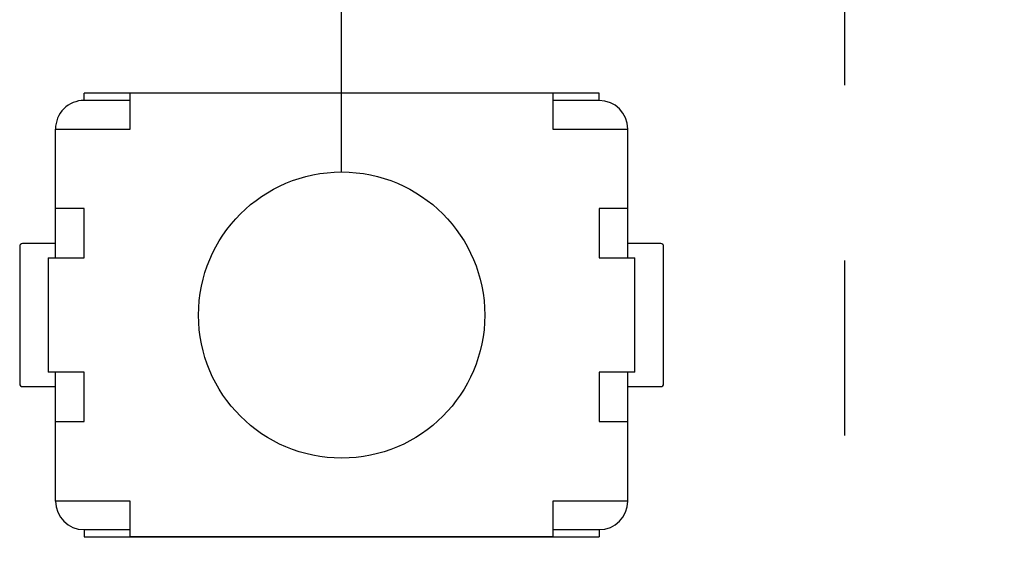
# Model space of a CAD drawing. Header units: millimetres. Extents: x 0 to 297, y 0 to 210.
# Tile 52 of 172: x 94 to 101, y 133 to 137. Entities that reach past the tile are written whole.
import ezdxf

# ---------------------------------------------------------------- set-up
doc = ezdxf.new("R2010")
doc.units = ezdxf.units.MM
doc.header["$LTSCALE"] = 16.335
doc.header["$PDMODE"] = 3
doc.header["$PDSIZE"] = 8
doc.linetypes.add('CENTER', pattern=[0.6, 0.375, -0.075, 0.075, -0.075])
doc.layers.get('0').update_dxf_attribs({"linetype": 'CONTINUOUS'})
doc.layers.get('Defpoints').update_dxf_attribs({"linetype": 'CONTINUOUS'})
doc.layers.add('SMT_TACTILE_DXF_CONTINUOUS_LINE', color=7, linetype='CONTINUOUS')
doc.styles.get("Standard").update_dxf_attribs({"font": '仿宋_GB2312.ttf'})
doc.dimstyles.get("Standard").update_dxf_attribs({"dimtxt": 2.5, "dimasz": 3.5, "dimexe": 1.5, "dimexo": 1, "dimtad": 1, "dimdsep": 46, "dimtxsty": 'Standard', "dimblk": '_FILLED', "dimblk1": '_FILLED', "dimblk2": '_FILLED', "dimcen": 0.09, "dimazin": 2, "dimtol": 1, "dimtp": 0.01, "dimtm": 0.01, "dimtfac": 1, "dimtofl": 0, "dimtmove": 0, "dimatfit": 3, "dimldrblk": '_FILLED', "dimfxl": 1, "dimtolj": 1, "dimarcsym": 0})

# ---------------------------------------------------------------- blocks, each defined once
blk = doc.blocks.new('_FILLED')
at = {"color": 0, "linetype": 'ByBlock'}
blk.add_solid([(0, 0), (-1, 0.1714), (-1, -0.1714)], dxfattribs=at)
blk = doc.blocks.new('*D22')
at = {"color": 0, "lineweight": -2, "transparency": 16777216}
for p, q in [((96.0533, 135.7737), (96.0533, 139.3114)), ((103.1035, 135.7737), (103.1035, 139.3114)), ((97.0533, 137.8114), (97.4196, 137.8114)), ((102.1035, 137.8114), (101.7172, 137.8114))]:
    blk.add_line(p, q, dxfattribs=at)
at = {"layer": 'Defpoints', "color": 0, "transparency": 16777216}
for p in [(96.0533, 137.8114), (96.0533, 134.7737), (103.1035, 134.7737)]:
    blk.add_point(p, dxfattribs=at)
at = {"color": 0, "lineweight": -2, "transparency": 16777216, "rotation": 180}
blk.add_blockref('_FILLED', (96.0533, 137.8114), dxfattribs=at)
at = {"color": 0, "lineweight": -2, "transparency": 16777216}
blk.add_blockref('_FILLED', (103.1035, 137.8114), dxfattribs=at)
at = {"color": 0, "transparency": 16777216, "insert": (99.5684, 137.8114), "char_height": 1, "attachment_point": 5}
blk.add_mtext('\\A1;7.05', dxfattribs=at)

msp = doc.modelspace()

# ---------------------------------------------------------------- linework, layer by layer
at = {"color": 1, "linetype": 'CENTER'}
msp.add_line((99.5684, 152.3074), (99.5684, 71.25), dxfattribs=at)
at = {"layer": 'SMT_TACTILE_DXF_CONTINUOUS_LINE', "color": 7, "linetype": 'Continuous'}
for p, q in [((94.2533, 136.2735), (94.2533, 136.3235)), ((97.8533, 136.3235), (94.2533, 136.3235)), ((94.5764, 136.0735), (94.5764, 136.3235)), ((97.5303, 136.3235), (97.5303, 136.0735)), ((97.8533, 136.2735), (97.8533, 136.3235)), ((94.5764, 136.2735), (94.2533, 136.2735)), ((97.8533, 136.2735), (97.5303, 136.2735)), ((94.0533, 135.1735), (94.0533, 136.0735)), ((94.0533, 136.0735), (94.5764, 136.0735)), ((97.5303, 136.0735), (98.0533, 136.0735)), ((98.0533, 135.1735), (98.0533, 136.0735)), ((94.2533, 135.5171), (94.0533, 135.5171)), ((94.2533, 135.1735), (94.2533, 135.5171)), ((97.8533, 135.5171), (97.8533, 135.1735)), ((98.0533, 135.5171), (97.8533, 135.5171)), ((93.8033, 135.2535), (93.8033, 134.2935)), ((94.0533, 135.2735), (93.8233, 135.2735)), ((98.2833, 135.2735), (98.0533, 135.2735)), ((98.3033, 134.2935), (98.3033, 135.2535)), ((94.0033, 135.1735), (94.0033, 134.3735)), ((94.0033, 135.1735), (94.2533, 135.1735)), ((97.8533, 135.1735), (98.1033, 135.1735)), ((98.1033, 134.3735), (98.1033, 135.1735)), ((94.2533, 134.3735), (94.0033, 134.3735)), ((94.0533, 133.4735), (94.0533, 134.3735)), ((94.2533, 134.03), (94.2533, 134.3735)), ((97.8533, 134.3735), (97.8533, 134.03)), ((98.1033, 134.3735), (97.8533, 134.3735)), ((98.0533, 133.4735), (98.0533, 134.3735)), ((93.8233, 134.2735), (94.0533, 134.2735)), ((98.0533, 134.2735), (98.2833, 134.2735)), ((94.0533, 134.03), (94.2533, 134.03)), ((97.8533, 134.03), (98.0533, 134.03)), ((94.5764, 133.4735), (94.0533, 133.4735)), ((94.5764, 133.2235), (94.5764, 133.4735)), ((97.5303, 133.4735), (97.5303, 133.2235)), ((98.0533, 133.4735), (97.5303, 133.4735)), ((94.2533, 133.2735), (94.2533, 133.2235)), ((94.2533, 133.2735), (94.5764, 133.2735)), ((94.2533, 133.2235), (97.8533, 133.2235)), ((94.5764, 133.2248), (97.5303, 133.2248)), ((97.5303, 133.2735), (97.8533, 133.2735)), ((97.8533, 133.2735), (97.8533, 133.2235))]:
    msp.add_line(p, q, dxfattribs=at)
msp.add_circle((96.0533, 134.7735), 1, dxfattribs=at)
for centre, radius, start, end in [((94.2533, 136.0735), 0.2, 90.00001, 180.00001), ((97.8533, 136.0735), 0.2, 0.00001, 90.00001), ((93.8233, 135.2535), 0.02, 90.00001, 180.00001), ((98.2833, 135.2535), 0.02, 0.00001, 90.00001), ((93.8233, 134.2935), 0.02, 180.00001, 270.00001), ((98.2833, 134.2935), 0.02, 270.00001, 0.00001), ((94.2533, 133.4735), 0.2, 180.00001, 270.00001), ((97.8533, 133.4735), 0.2, 270.00001, 0.00001)]:
    msp.add_arc(centre, radius, start, end, dxfattribs=at)

# ---------------------------------------------------------------- dimensions: what is measured, and where the dimension line sits
at = {"color": 3}
dim = msp.add_linear_dim(base=(96.0533, 137.8114), p1=(103.1035, 134.7737), p2=(96.0533, 134.7737), dimstyle='Standard', override={"dimtxt": 1, "dimasz": 1, "dimtad": 0, "dimtih": 1, "dimtoh": 1, "dimzin": 0, "dimcen": 2.673, "dimadec": 0, "dimazin": 0, "dimtol": 0, "dimtzin": 0}, dxfattribs=at)
dim.commit()
dim.dimension.update_dxf_attribs({"geometry": '*D22', "text_midpoint": (99.5684, 137.8114), "dimtype": 160})

doc.saveas('drawing.dxf')
